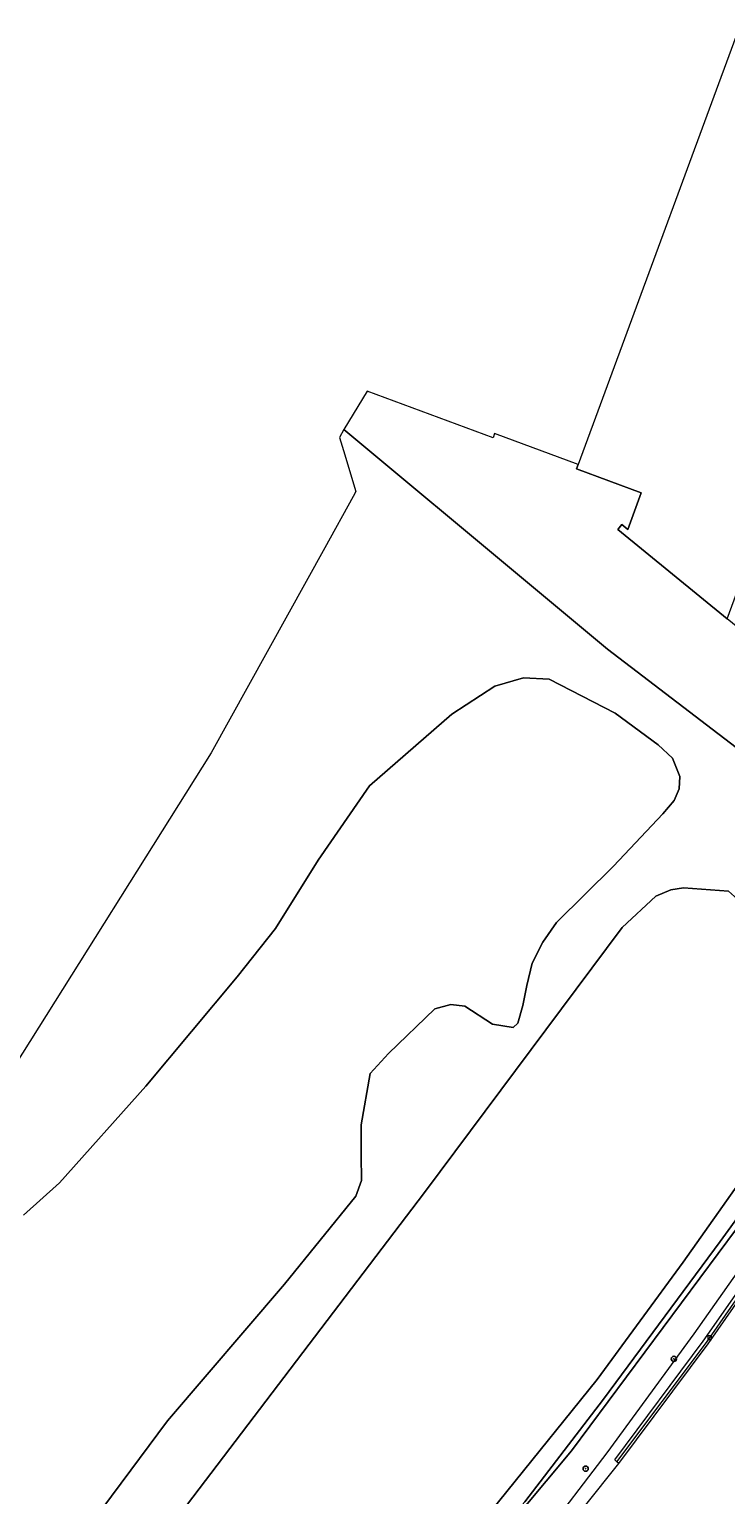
# Model space of a CAD drawing. Header units: metres. Extents: x 187916 to 189411, y 333285 to 334910.
# Tile 38 of 256: x 188035 to 188082, y 334518 to 334617. Entities that reach past the tile are written whole.
import ezdxf
from ezdxf.enums import TextEntityAlignment as Align

# ---------------------------------------------------------------- set-up
doc = ezdxf.new("R2010")
doc.units = ezdxf.units.M
for name, color, linetype, lineweight in [('B-ME-GR-BOOM-S', 253, 'Continuous', 25), ('B-ME-IE-TERREINAFSCHEIDING_NATUURLIJK_HAAG-G', 253, 'IE-TERREINAFSCHEIDING-NATUURLIJK-HAAG', 18), ('B-ME-RI-HWA_KOLK-S', 253, 'Continuous', 25), ('B-ME-VH-KANTOPSLUITING_ACHTERKANTBAND-G', 253, 'Continuous', 18), ('B-ME-VH-VERHARDING_ASFALT-G', 253, 'Continuous', 18), ('B-ME-VH-VERHARDING_BETONSTRAATSTEEN-G', 253, 'Continuous', 18), ('B-WE-GR-BEPLANTING_CULTUUR_HEESTERS-GV', 253, 'Continuous', 15), ('B-WE-IE-TERREINAFSCHEIDING_KUNSTMATIG_MUUR-G', 253, 'IE-TERREINAFSCHEIDING_KUNSTMATIG-SO', 15), ('B-WE-OG-BEBOUWING-GV', 253, 'Continuous', 15), ('B-WE-OG-TERREIN_ERF-GV', 253, 'Continuous', 15)]:
    doc.layers.add(name, color=color, linetype=linetype, lineweight=lineweight)
doc.styles.add('NLCS-ISO', font='NLCS-ISO.ttf')
doc.linetypes.add('IE-TERREINAFSCHEIDING-NATUURLIJK-HAAG', pattern='A,7,-1.5,[67,NLCS.SHX,S=0.75,R=45,X=0,Y=0],-1.5', length=10)
doc.linetypes.add('IE-TERREINAFSCHEIDING_KUNSTMATIG-SO', pattern='A,4,[82,NLCS.SHX,S=0.75,R=90,X=0,Y=0],4,-2', length=10)

# ---------------------------------------------------------------- blocks, each defined once
blk = doc.blocks.new('SRI-KOLK-SO')
at = {"color": 0, "linetype": 'ByBlock', "lineweight": 18}
blk.add_lwpolyline([(-1.125, -1.125), (1.125, -1.125), (1.125, 1.125), (-1.125, 1.125)], close=True, dxfattribs=at)
at = {"color": 0, "linetype": 'ByBlock', "lineweight": 18, "style": 'NLCS-ISO'}
blk.add_text('k', height=1.5, dxfattribs=at).set_placement((0, 0), align=Align.MIDDLE_CENTER)
blk = doc.blocks.new('SGR-BOOM_01')
at = {"ltscale": 0.1}
h = blk.add_hatch(color=256, dxfattribs=at)
edge = h.paths.add_edge_path()
edge.add_arc((0, 0), 0.15, 0, 360)
for radius in [2.5, 0.045]:
    blk.add_circle((0, 0), radius)
blk.add_circle((0, 0), 0.15, dxfattribs=at)
blk = doc.blocks.new('DTM')
at = {"layer": 'B-ME-IE-TERREINAFSCHEIDING_NATUURLIJK_HAAG-G', "ltscale": 0.2, "flags": 128}
for points in [[(188080.233, 334529.18), (188085.229, 334536.231)], [(188074.367, 334521.179), (188080.233, 334529.18)], [(188069.947, 334515.38), (188074.367, 334521.179)]]:
    blk.add_lwpolyline(points, dxfattribs=at)
at = {"layer": 'B-ME-VH-KANTOPSLUITING_ACHTERKANTBAND-G', "ltscale": 0.2, "flags": 128}
blk.add_lwpolyline([(188075.027, 334520.564), (188074.894, 334520.689), (188080.834, 334528.68), (188085.82, 334535.781), (188090.837, 334543.444), (188092.106, 334545.464), (188092.24, 334546.093), (188091.858, 334546.584), (188091.214, 334546.666), (188090.106, 334546.477)], dxfattribs=at)
at = {"layer": 'B-ME-VH-VERHARDING_ASFALT-G', "ltscale": 0.2, "flags": 128}
blk.add_lwpolyline([(188070.46, 334514.558), (188075.165, 334520.454), (188081.188, 334528.502), (188086.101, 334535.534), (188091.145, 334543.266), (188092.418, 334545.289), (188096.698, 334553.519), (188099.747, 334559.146), (188104.288, 334567.23), (188107.264, 334572.454), (188112.007, 334580.79), (188115.857, 334587.187), (188116.684, 334588.463), (188118.711, 334591.971), (188120.506, 334596.491), (188120.879, 334597.964), (188122.038, 334605.169), (188122.293, 334611.01), (188121.956, 334612.188), (188120.966, 334613.023), (188115.547, 334615.004), (188114.144, 334615.513), (188113.015, 334615.918), (188114.354, 334619.666)], dxfattribs=at)
at = {"layer": 'B-ME-VH-VERHARDING_BETONSTRAATSTEEN-G', "ltscale": 0.2, "flags": 128}
blk.add_lwpolyline([(188075.165, 334520.454), (188075.027, 334520.564), (188081.059, 334528.6), (188085.992, 334535.653), (188091.024, 334543.342), (188092.274, 334545.362), (188092.439, 334546.126), (188091.965, 334546.776), (188091.223, 334546.864), (188090.21, 334546.727)], dxfattribs=at)
at = {"layer": 'B-WE-GR-BEPLANTING_CULTUUR_HEESTERS-GV', "ltscale": 0.2, "flags": 128}
blk.add_lwpolyline([(188087.228, 334542.14), (188085.547, 334539.562), (188071.978, 334521.301), (188065.145, 334513.152), (188042.285, 334488.505), (188040.314, 334486.38), (188013.616, 334457.441), (188014.718, 334456.356), (187982.822, 334414.89), (187977.501, 334411.717), (187971.493, 334410.857), (187970.78, 334410.629), (187971.227, 334410.636), (187973.734, 334410.677), (187978.194, 334411.58), (187984.946, 334414.064), (188000, 334433.724)], dxfattribs=at)
at = {"layer": 'B-WE-IE-TERREINAFSCHEIDING_KUNSTMATIG_MUUR-G', "ltscale": 0.2, "flags": 128}
blk.add_lwpolyline([(187971.493, 334410.857), (187977.501, 334411.717), (187982.822, 334414.89), (188014.718, 334456.356), (188013.616, 334457.441), (188040.314, 334486.38), (188042.285, 334488.505), (188065.145, 334513.152), (188071.978, 334521.301), (188085.547, 334539.562), (188087.228, 334542.14)], dxfattribs=at)
at = {"layer": 'B-WE-OG-BEBOUWING-GV', "ltscale": 0.2, "flags": 128}
blk.add_lwpolyline([(188109.756, 334612.55), (188109.264, 334612.731), (188109.101, 334612.159), (188105.252, 334613.581), (188105.777, 334615.402), (188084.84, 334621.308), (188072.422, 334587.649), (188072.311, 334587.349), (188076.676, 334585.746), (188075.77, 334583.277), (188075.361, 334583.61), (188075.091, 334583.278), (188082.467, 334577.269), (188082.623, 334577.694), (188084.522, 334582.866), (188100.391, 334577.04), (188101.146, 334576.763), (188104.17, 334575.653)], dxfattribs=at)
at = {"layer": 'B-WE-OG-TERREIN_ERF-GV', "ltscale": 0.2, "flags": 128}
for points in [[(188091.917, 334569.571), (188082.467, 334577.269), (188075.091, 334583.278), (188075.361, 334583.61), (188075.77, 334583.277), (188076.676, 334585.746), (188072.311, 334587.349), (188072.422, 334587.649), (188066.802, 334589.733), (188066.691, 334589.433), (188058.215, 334592.576), (188056.641, 334590.004), (188068.878, 334579.823), (188074.395, 334575.237), (188086.59, 334565.912), (188086.813, 334565.725)], [(188086.813, 334565.725), (188086.59, 334565.912), (188074.395, 334575.237), (188068.878, 334579.823), (188056.641, 334590.004), (188056.357, 334589.468), (188056.621, 334588.597), (188057.461, 334585.826), (188057.284, 334585.506), (188055.362, 334582.038), (188047.724, 334568.253), (188034.408, 334547.092)], [(188035.081, 334537.164), (188037.498, 334539.323), (188043.311, 334545.839), (188049.467, 334553.198), (188052.057, 334556.441), (188054.926, 334561.029), (188058.372, 334566.041), (188063.925, 334570.851), (188066.814, 334572.733), (188068.74, 334573.293), (188070.464, 334573.212), (188074.91, 334570.931), (188077.816, 334568.794), (188078.772, 334567.887), (188079.261, 334566.661), (188079.236, 334565.827), (188078.892, 334565.043), (188078.132, 334564.161), (188074.795, 334560.621), (188070.977, 334556.845), (188070.049, 334555.526), (188069.335, 334554.101), (188068.978, 334552.604), (188068.691, 334551.249), (188068.37, 334550.073), (188068.049, 334549.788), (188066.658, 334550.003), (188064.805, 334551.216), (188063.843, 334551.324), (188062.773, 334551.04), (188059.655, 334548.041), (188058.411, 334546.678), (188057.807, 334543.229), (188057.805, 334541.183), (188057.844, 334539.499), (188057.446, 334538.432), (188052.662, 334532.519), (188044.767, 334523.334), (188038.543, 334514.949)], [(188038.543, 334514.949), (188044.767, 334523.334), (188052.662, 334532.519), (188057.446, 334538.432), (188057.844, 334539.499), (188057.805, 334541.183), (188057.807, 334543.229), (188058.411, 334546.678), (188059.655, 334548.041), (188062.773, 334551.04), (188063.843, 334551.324), (188064.805, 334551.216), (188066.658, 334550.003), (188068.049, 334549.788), (188068.37, 334550.073), (188068.691, 334551.249), (188068.978, 334552.604), (188069.335, 334554.101), (188070.049, 334555.526), (188070.977, 334556.845), (188074.795, 334560.621), (188078.132, 334564.161), (188078.892, 334565.043), (188079.236, 334565.827), (188079.261, 334566.661), (188078.772, 334567.887), (188077.816, 334568.794), (188074.91, 334570.931), (188070.464, 334573.212), (188068.74, 334573.293), (188066.814, 334572.733), (188063.925, 334570.851), (188058.372, 334566.041), (188054.926, 334561.029), (188052.057, 334556.441), (188049.467, 334553.198), (188043.311, 334545.839), (188037.498, 334539.323), (188035.081, 334537.164)], [(188000, 334462.622), (188009.423, 334475.04), (188020.872, 334488.282), (188030.949, 334499.378), (188041.597, 334511.942), (188044.834, 334516.047), (188062.083, 334538.691), (188075.385, 334556.501), (188077.656, 334558.62), (188078.659, 334559.037), (188079.522, 334559.178), (188082.55, 334558.953), (188083.966, 334557.693), (188084.459, 334557.543), (188085.798, 334557.766), (188087.555, 334557.711), (188090.854, 334556.699), (188091.471, 334556.775), (188094.004, 334559.674)], [(188094.004, 334559.674), (188091.471, 334556.775), (188090.854, 334556.699), (188087.555, 334557.711), (188085.798, 334557.766), (188084.459, 334557.543), (188083.966, 334557.693), (188082.55, 334558.953), (188079.522, 334559.178), (188078.659, 334559.037), (188077.656, 334558.62), (188075.385, 334556.501), (188062.083, 334538.691), (188044.834, 334516.047), (188041.597, 334511.942), (188030.949, 334499.378), (188020.872, 334488.282), (188009.423, 334475.04), (188000, 334462.622)], [(188014.03, 334459.445), (188035.088, 334481.756), (188056.709, 334505.594), (188061.538, 334511.031), (188073.697, 334526.107), (188079.493, 334533.989), (188086.528, 334543.939), (188088.337, 334546.875), (188088.414, 334547.6), (188088.275, 334548.157), (188088.345, 334548.776), (188088.715, 334549.224), (188089.321, 334549.478), (188090.217, 334549.35), (188090.644, 334549.056), (188091.024, 334548.574), (188090.886, 334547.852), (188090.209, 334546.726)], [(188090.21, 334546.727), (188090.886, 334547.852), (188091.024, 334548.574), (188090.644, 334549.056), (188090.217, 334549.35), (188089.321, 334549.478), (188088.715, 334549.224), (188088.345, 334548.776), (188088.275, 334548.157), (188088.414, 334547.6), (188088.337, 334546.875), (188086.528, 334543.939), (188079.493, 334533.989), (188073.697, 334526.107), (188061.538, 334511.031), (188056.709, 334505.594), (188035.088, 334481.756), (188014.03, 334459.445)], [(187962.816, 334416.001), (187966.147, 334413.495), (187971.493, 334410.857), (187977.501, 334411.717), (187982.822, 334414.89), (188014.718, 334456.356), (188013.616, 334457.441), (188040.314, 334486.38), (188042.285, 334488.505), (188065.145, 334513.152), (188071.978, 334521.301), (188085.547, 334539.562), (188087.228, 334542.14)], [(187978.588, 334416.29), (187980.086, 334417.083), (187981.651, 334417.692), (187984.065, 334419.193), (187986.126, 334421.211), (187992.683, 334429.211), (188000, 334438.467), (188014.135, 334456.347), (188013.032, 334457.52), (188040.822, 334487.517), (188057.111, 334505.383), (188063.561, 334511.955), (188068.825, 334517.886), (188074.135, 334524.78), (188081.996, 334535.387), (188086.987, 334542.26)], [(188086.987, 334542.26), (188081.996, 334535.387), (188074.135, 334524.78), (188068.825, 334517.886), (188063.561, 334511.955), (188057.111, 334505.383), (188040.822, 334487.517), (188013.032, 334457.52), (188014.135, 334456.347), (188000, 334438.467), (187992.683, 334429.211), (187986.126, 334421.211), (187984.065, 334419.193), (187981.651, 334417.692), (187980.086, 334417.083), (187978.588, 334416.29)]]:
    blk.add_lwpolyline(points, dxfattribs=at)
at = {"layer": 'B-ME-GR-BOOM-S', "xscale": 0.07, "yscale": 0.07, "zscale": 0.07}
for p in [(188078.87, 334527.491), (188072.927, 334520.103)]:
    blk.add_blockref('SGR-BOOM_01', p, dxfattribs=at)
at = {"layer": 'B-ME-RI-HWA_KOLK-S', "xscale": 0.11, "yscale": 0.11, "zscale": 0.11}
blk.add_blockref('SRI-KOLK-SO', (188081.286, 334528.907), dxfattribs=at)

msp = doc.modelspace()

# ---------------------------------------------------------------- block references
msp.add_blockref('DTM', (0, 0))

doc.saveas('drawing.dxf')
